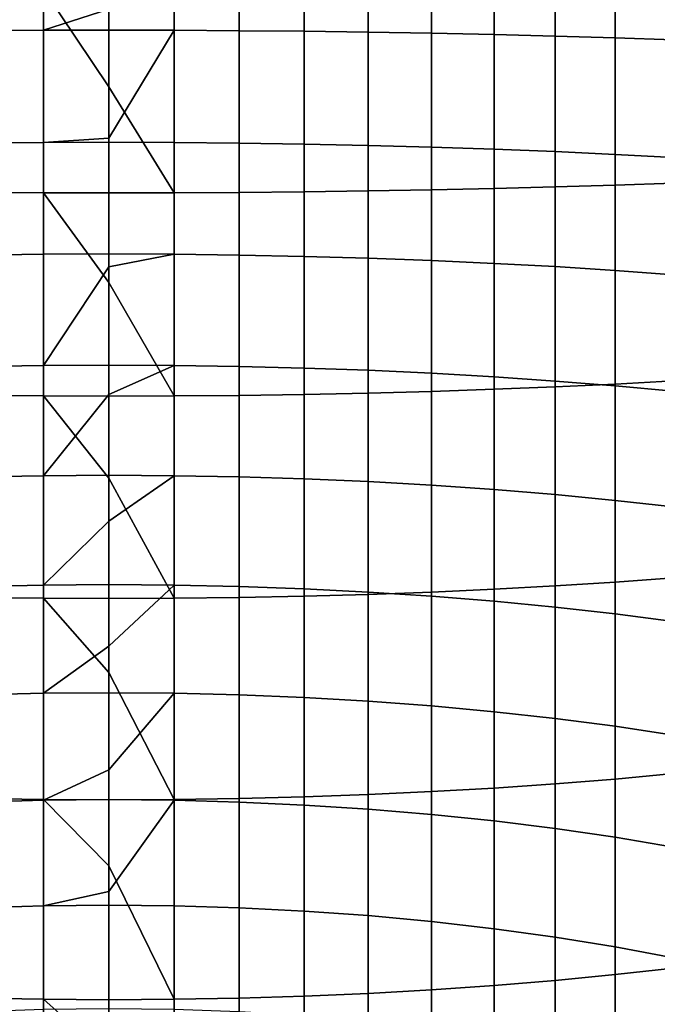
# Model space of a CAD drawing. Header units: metres. Extents: x -82 to 82, y -314 to 27.
# Tile 32 of 256: x -1 to 6, y -268 to -257. Entities that reach past the tile are written whole.
import ezdxf

# ---------------------------------------------------------------- set-up
doc = ezdxf.new("R2010")
doc.units = ezdxf.units.M
doc.layers.add('solid_K_24_41_04_000C07', color=7, linetype='CONTINUOUS')

msp = doc.modelspace()

# ---------------------------------------------------------------- linework, layer by layer
at = {"layer": 'solid_K_24_41_04_000C07'}
for points in [[(-0.716141, -257.207214, 282.949829), (-1.430107, -257.211273, 283.00885), (-1.430107, -255.975662, 283.069946), (-0.716141, -255.973892, 283.010803)], [(0, -256.975922, 282.945129), (-0.716141, -257.207214, 282.949829), (-0.716141, -255.973892, 283.010803), (0, -255.973297, 282.991058)], [(0.716141, -257.207214, 282.949829), (0, -257.205872, 282.930145), (0, -256.975922, 282.945129), (0.716141, -255.973892, 283.010803)], [(1.430107, -257.211273, 283.00885), (0.716141, -257.207214, 282.949829), (0.716141, -255.973892, 283.010803), (1.430107, -255.975662, 283.069946)], [(2.13973, -257.218048, 283.107025), (1.430107, -257.211273, 283.00885), (1.430107, -255.975662, 283.069946), (2.13973, -255.978622, 283.168274)], [(2.842854, -257.227448, 283.244049), (2.13973, -257.218048, 283.107025), (2.13973, -255.978622, 283.168274), (2.842854, -255.982758, 283.305573)], [(3.537345, -257.239532, 283.419495), (2.842854, -257.227448, 283.244049), (2.842854, -255.982758, 283.305573), (3.537345, -255.988052, 283.481354)], [(4.221093, -257.254211, 283.632874), (3.537345, -257.239532, 283.419495), (3.537345, -255.988052, 283.481354), (4.221093, -255.994492, 283.695129)], [(4.892022, -257.271423, 283.883484), (4.221093, -257.254211, 283.632874), (4.221093, -255.994492, 283.695129), (4.892022, -256.002045, 283.946198)], [(5.548094, -257.291168, 284.170563), (4.892022, -257.271423, 283.883484), (4.892022, -256.002045, 283.946198), (5.548094, -256.010712, 284.233856)], [(6.187316, -257.313385, 284.493286), (5.548094, -257.291168, 284.170563), (5.548094, -256.010712, 284.233856), (6.187316, -256.020447, 284.55719)], [(-1.430107, -258.984406, 308.790161), (-0.716141, -258.988464, 308.849182), (-0.716141, -256.755188, 308.959564), (-1.430107, -256.753387, 308.900421)], [(0, -257.825134, 308.937225), (0, -256.755768, 308.979279), (-0.716141, -256.755188, 308.959564)], [(-0.716141, -258.988464, 308.849182), (0, -258.989838, 308.868866), (0, -257.825134, 308.937225), (-0.716141, -256.755188, 308.959564)], [(0.716141, -256.755188, 308.959564), (0, -256.755768, 308.979279), (0, -257.825134, 308.937225), (0.716141, -258.988464, 308.849182)], [(0.716141, -258.988464, 308.849182), (1.430107, -258.984406, 308.790161), (1.430107, -256.753387, 308.900421), (0.716141, -256.755188, 308.959564)], [(1.430107, -258.984406, 308.790161), (2.13973, -258.977661, 308.691986), (2.13973, -256.750427, 308.802063), (1.430107, -256.753387, 308.900421)], [(2.13973, -258.977661, 308.691986), (2.842854, -258.968231, 308.554962), (2.842854, -256.746307, 308.664795), (2.13973, -256.750427, 308.802063)], [(2.842854, -258.968231, 308.554962), (3.537345, -258.956177, 308.379517), (3.537345, -256.741028, 308.488983), (2.842854, -256.746307, 308.664795)], [(3.537345, -258.956177, 308.379517), (4.221093, -258.941498, 308.166168), (4.221093, -256.734589, 308.275238), (3.537345, -256.741028, 308.488983)], [(4.221093, -258.941498, 308.166168), (4.892022, -258.924255, 307.915558), (4.892022, -256.72702, 308.024139), (4.221093, -256.734589, 308.275238)], [(4.892022, -258.924255, 307.915558), (5.548094, -258.90451, 307.628448), (5.548094, -256.718353, 307.736481), (4.892022, -256.72702, 308.024139)], [(5.548094, -258.90451, 307.628448), (6.187316, -258.882324, 307.305725), (6.187316, -256.708618, 307.413147), (5.548094, -256.718353, 307.736481)], [(0, -256.975922, 282.945129), (0, -257.205872, 282.930145), (-0.716141, -257.207214, 282.949829)], [(-0.716141, -258.437286, 282.84137), (-1.430107, -258.443634, 282.900208), (-1.430107, -257.211273, 283.00885), (-0.716141, -257.207214, 282.949829)], [(0, -258.391357, 282.826447), (-0.716141, -258.437286, 282.84137), (-0.716141, -257.207214, 282.949829), (0, -257.205872, 282.930145)], [(0.716141, -257.207214, 282.949829), (0, -258.391357, 282.826447), (0, -257.205872, 282.930145)], [(0.716141, -258.437286, 282.84137), (0, -258.435181, 282.821747), (0, -258.391357, 282.826447), (0.716141, -257.207214, 282.949829)], [(1.430107, -258.443634, 282.900208), (0.716141, -258.437286, 282.84137), (0.716141, -257.207214, 282.949829), (1.430107, -257.211273, 283.00885)], [(2.13973, -258.454163, 282.998047), (1.430107, -258.443634, 282.900208), (1.430107, -257.211273, 283.00885), (2.13973, -257.218048, 283.107025)], [(2.842854, -258.468872, 283.134583), (2.13973, -258.454163, 282.998047), (2.13973, -257.218048, 283.107025), (2.842854, -257.227448, 283.244049)], [(3.537345, -258.487671, 283.309448), (2.842854, -258.468872, 283.134583), (2.842854, -257.227448, 283.244049), (3.537345, -257.239532, 283.419495)], [(4.221093, -258.510559, 283.522064), (3.537345, -258.487671, 283.309448), (3.537345, -257.239532, 283.419495), (4.221093, -257.254211, 283.632874)], [(4.892022, -258.537445, 283.771851), (4.221093, -258.510559, 283.522064), (4.221093, -257.254211, 283.632874), (4.892022, -257.271423, 283.883484)], [(5.548094, -258.568268, 284.057953), (4.892022, -258.537445, 283.771851), (4.892022, -257.271423, 283.883484), (5.548094, -257.291168, 284.170563)], [(6.187316, -258.602875, 284.379578), (5.548094, -258.568268, 284.057953), (5.548094, -257.291168, 284.170563), (6.187316, -257.313385, 284.493286)], [(0.716141, -258.988464, 308.849182), (0, -257.825134, 308.937225), (0, -258.989838, 308.868866)], [(0, -258.391357, 282.826447), (0, -258.435181, 282.821747), (-0.716141, -258.437286, 282.84137)], [(-0.716141, -259.662262, 282.685547), (-1.430107, -259.670868, 282.74408), (-1.430107, -258.443634, 282.900208), (-0.716141, -258.437286, 282.84137)], [(0, -259.659393, 282.666016), (-0.716141, -259.662262, 282.685547), (-0.716141, -258.437286, 282.84137), (0, -258.435181, 282.821747)], [(0.716141, -259.662262, 282.685547), (0, -259.659393, 282.666016), (0, -258.435181, 282.821747), (0.716141, -258.437286, 282.84137)], [(1.430107, -259.670868, 282.74408), (0.716141, -259.662262, 282.685547), (0.716141, -258.437286, 282.84137), (1.430107, -258.443634, 282.900208)], [(2.13973, -259.68515, 282.841461), (1.430107, -259.670868, 282.74408), (1.430107, -258.443634, 282.900208), (2.13973, -258.454163, 282.998047)], [(2.842854, -259.705109, 282.977325), (2.13973, -259.68515, 282.841461), (2.13973, -258.454163, 282.998047), (2.842854, -258.468872, 283.134583)], [(3.537345, -259.730682, 283.151337), (2.842854, -259.705109, 282.977325), (2.842854, -258.468872, 283.134583), (3.537345, -258.487671, 283.309448)], [(4.221093, -259.761749, 283.362946), (3.537345, -259.730682, 283.151337), (3.537345, -258.487671, 283.309448), (4.221093, -258.510559, 283.522064)], [(4.892022, -259.798248, 283.611481), (4.221093, -259.761749, 283.362946), (4.221093, -258.510559, 283.522064), (4.892022, -258.537445, 283.771851)], [(5.548094, -259.840057, 283.896179), (4.892022, -259.798248, 283.611481), (4.892022, -258.537445, 283.771851), (5.548094, -258.568268, 284.057953)], [(6.187316, -259.887054, 284.216248), (5.548094, -259.840057, 283.896179), (5.548094, -258.568268, 284.057953), (6.187316, -258.602875, 284.379578)], [(4.221093, -261.142578, 307.972076), (4.892022, -261.115692, 307.722321), (4.892022, -258.924255, 307.915558), (4.221093, -258.941498, 308.166168)], [(4.892022, -261.115692, 307.722321), (5.548094, -261.084869, 307.436188), (5.548094, -258.90451, 307.628448), (4.892022, -258.924255, 307.915558)], [(5.548094, -261.084869, 307.436188), (6.187316, -261.050262, 307.114563), (6.187316, -258.882324, 307.305725), (5.548094, -258.90451, 307.628448)], [(-1.430107, -261.209503, 308.593964), (-0.716141, -261.215851, 308.652771), (-0.716141, -258.988464, 308.849182), (-1.430107, -258.984406, 308.790161)], [(0, -259.973602, 308.792816), (0, -258.989838, 308.868866), (-0.716141, -258.988464, 308.849182)], [(-0.716141, -261.215851, 308.652771), (0, -261.217957, 308.672394), (0, -259.973602, 308.792816), (-0.716141, -258.988464, 308.849182)], [(0.716141, -258.988464, 308.849182), (0, -258.989838, 308.868866), (0, -259.973602, 308.792816), (0.716141, -261.215851, 308.652771)], [(0.716141, -261.215851, 308.652771), (1.430107, -261.209503, 308.593964), (1.430107, -258.984406, 308.790161), (0.716141, -258.988464, 308.849182)], [(1.430107, -261.209503, 308.593964), (2.13973, -261.198975, 308.496124), (2.13973, -258.977661, 308.691986), (1.430107, -258.984406, 308.790161)], [(2.13973, -261.198975, 308.496124), (2.842854, -261.184265, 308.359558), (2.842854, -258.968231, 308.554962), (2.13973, -258.977661, 308.691986)], [(2.842854, -261.184265, 308.359558), (3.537345, -261.165466, 308.184692), (3.537345, -258.956177, 308.379517), (2.842854, -258.968231, 308.554962)], [(3.537345, -261.165466, 308.184692), (4.221093, -261.142578, 307.972076), (4.221093, -258.941498, 308.166168), (3.537345, -258.956177, 308.379517)], [(-0.716141, -260.880341, 282.482635), (-1.430107, -260.891174, 282.540802), (-1.430107, -259.670868, 282.74408), (-0.716141, -259.662262, 282.685547)], [(0, -259.800171, 282.64505), (-0.716141, -260.880341, 282.482635), (-0.716141, -259.662262, 282.685547), (0, -259.659393, 282.666016)], [(0.716141, -259.662262, 282.685547), (0, -259.800171, 282.64505), (0, -259.659393, 282.666016)], [(0.716141, -260.880341, 282.482635), (0, -260.876709, 282.463226), (0, -259.800171, 282.64505), (0.716141, -259.662262, 282.685547)], [(1.430107, -260.891174, 282.540802), (0.716141, -260.880341, 282.482635), (0.716141, -259.662262, 282.685547), (1.430107, -259.670868, 282.74408)], [(2.13973, -260.90921, 282.637512), (1.430107, -260.891174, 282.540802), (1.430107, -259.670868, 282.74408), (2.13973, -259.68515, 282.841461)], [(2.842854, -260.934387, 282.772552), (2.13973, -260.90921, 282.637512), (2.13973, -259.68515, 282.841461), (2.842854, -259.705109, 282.977325)], [(3.537345, -260.966644, 282.945435), (2.842854, -260.934387, 282.772552), (2.842854, -259.705109, 282.977325), (3.537345, -259.730682, 283.151337)], [(4.221093, -261.005829, 283.15567), (3.537345, -260.966644, 282.945435), (3.537345, -259.730682, 283.151337), (4.221093, -259.761749, 283.362946)], [(4.892022, -261.05188, 283.402618), (4.221093, -261.005829, 283.15567), (4.221093, -259.761749, 283.362946), (4.892022, -259.798248, 283.611481)], [(5.548094, -261.104645, 283.685516), (4.892022, -261.05188, 283.402618), (4.892022, -259.798248, 283.611481), (5.548094, -259.840057, 283.896179)], [(0, -259.800171, 282.64505), (0, -260.876709, 282.463226), (-0.716141, -260.880341, 282.482635)], [(6.187316, -261.16394, 284.00351), (5.548094, -261.104645, 283.685516), (5.548094, -259.840057, 283.896179), (6.187316, -259.887054, 284.216248)], [(0.716141, -261.215851, 308.652771), (0, -259.973602, 308.792816), (0, -261.217957, 308.672394)], [(0, -261.199524, 282.401306), (-0.716141, -262.089661, 282.23288), (-0.716141, -260.880341, 282.482635), (0, -260.876709, 282.463226)], [(0.716141, -260.880341, 282.482635), (0, -261.199524, 282.401306), (0, -260.876709, 282.463226)], [(-0.716141, -262.089661, 282.23288), (-1.430107, -262.102722, 282.290588), (-1.430107, -260.891174, 282.540802), (-0.716141, -260.880341, 282.482635)], [(0.716141, -262.089661, 282.23288), (0, -262.085297, 282.213623), (0, -261.199524, 282.401306), (0.716141, -260.880341, 282.482635)], [(1.430107, -262.102722, 282.290588), (0.716141, -262.089661, 282.23288), (0.716141, -260.880341, 282.482635), (1.430107, -260.891174, 282.540802)], [(2.13973, -262.124481, 282.386536), (1.430107, -262.102722, 282.290588), (1.430107, -260.891174, 282.540802), (2.13973, -260.90921, 282.637512)], [(2.842854, -262.154846, 282.520477), (2.13973, -262.124481, 282.386536), (2.13973, -260.90921, 282.637512), (2.842854, -260.934387, 282.772552)], [(3.537345, -262.193726, 282.692017), (2.842854, -262.154846, 282.520477), (2.842854, -260.934387, 282.772552), (3.537345, -260.966644, 282.945435)], [(4.221093, -262.241028, 282.900574), (3.537345, -262.193726, 282.692017), (3.537345, -260.966644, 282.945435), (4.221093, -261.005829, 283.15567)], [(4.892022, -262.29657, 283.145569), (4.221093, -262.241028, 282.900574), (4.221093, -261.005829, 283.15567), (4.892022, -261.05188, 283.402618)], [(5.548094, -262.360199, 283.426208), (4.892022, -262.29657, 283.145569), (4.892022, -261.05188, 283.402618), (5.548094, -261.104645, 283.685516)], [(4.892022, -263.298035, 307.444733), (5.548094, -263.256195, 307.160004), (5.548094, -261.084869, 307.436188), (4.892022, -261.115692, 307.722321)], [(5.548094, -263.256195, 307.160004), (6.187316, -263.209198, 306.839935), (6.187316, -261.050262, 307.114563), (5.548094, -261.084869, 307.436188)], [(0, -261.199524, 282.401306), (0, -262.085297, 282.213623), (-0.716141, -262.089661, 282.23288)], [(1.430107, -263.425385, 308.312103), (2.13973, -263.411102, 308.214752), (2.13973, -261.198975, 308.496124), (1.430107, -261.209503, 308.593964)], [(2.13973, -263.411102, 308.214752), (2.842854, -263.391144, 308.078857), (2.842854, -261.184265, 308.359558), (2.13973, -261.198975, 308.496124)], [(2.842854, -263.391144, 308.078857), (3.537345, -263.365601, 307.904846), (3.537345, -261.165466, 308.184692), (2.842854, -261.184265, 308.359558)], [(3.537345, -263.365601, 307.904846), (4.221093, -263.334503, 307.693268), (4.221093, -261.142578, 307.972076), (3.537345, -261.165466, 308.184692)], [(4.221093, -263.334503, 307.693268), (4.892022, -263.298035, 307.444733), (4.892022, -261.115692, 307.722321), (4.221093, -261.142578, 307.972076)], [(6.187316, -262.431702, 283.741699), (5.548094, -262.360199, 283.426208), (5.548094, -261.104645, 283.685516), (6.187316, -261.16394, 284.00351)], [(-1.430107, -263.425385, 308.312103), (-0.716141, -263.43399, 308.370636), (-0.716141, -261.215851, 308.652771), (-1.430107, -261.209503, 308.593964)], [(0, -262.115204, 308.568726), (0, -261.217957, 308.672394), (-0.716141, -261.215851, 308.652771)], [(-0.716141, -263.43399, 308.370636), (0, -263.436859, 308.390167), (0, -262.115204, 308.568726), (-0.716141, -261.215851, 308.652771)], [(0.716141, -261.215851, 308.652771), (0, -261.217957, 308.672394), (0, -262.115204, 308.568726), (0.716141, -263.43399, 308.370636)], [(0.716141, -263.43399, 308.370636), (1.430107, -263.425385, 308.312103), (1.430107, -261.209503, 308.593964), (0.716141, -261.215851, 308.652771)], [(-0.716141, -263.288452, 281.936707), (-1.430107, -263.303741, 281.993835), (-1.430107, -262.102722, 282.290588), (-0.716141, -262.089661, 282.23288)], [(0, -262.5867, 282.095703), (-0.716141, -263.288452, 281.936707), (-0.716141, -262.089661, 282.23288), (0, -262.085297, 282.213623)], [(0.716141, -262.089661, 282.23288), (0, -262.5867, 282.095703), (0, -262.085297, 282.213623)], [(0.716141, -263.288452, 281.936707), (0, -263.283356, 281.917633), (0, -262.5867, 282.095703), (0.716141, -262.089661, 282.23288)], [(0.716141, -263.43399, 308.370636), (0, -262.115204, 308.568726), (0, -263.436859, 308.390167)], [(1.430107, -263.303741, 281.993835), (0.716141, -263.288452, 281.936707), (0.716141, -262.089661, 282.23288), (1.430107, -262.102722, 282.290588)], [(2.13973, -263.329193, 282.088898), (1.430107, -263.303741, 281.993835), (1.430107, -262.102722, 282.290588), (2.13973, -262.124481, 282.386536)], [(2.842854, -263.364685, 282.221588), (2.13973, -263.329193, 282.088898), (2.13973, -262.124481, 282.386536), (2.842854, -262.154846, 282.520477)], [(3.537345, -263.410156, 282.391449), (2.842854, -263.364685, 282.221588), (2.842854, -262.154846, 282.520477), (3.537345, -262.193726, 282.692017)], [(4.221093, -263.465454, 282.598053), (3.537345, -263.410156, 282.391449), (3.537345, -262.193726, 282.692017), (4.221093, -262.241028, 282.900574)], [(4.892022, -263.530396, 282.840729), (4.221093, -263.465454, 282.598053), (4.221093, -262.241028, 282.900574), (4.892022, -262.29657, 283.145569)], [(5.548094, -263.604797, 283.118713), (4.892022, -263.530396, 282.840729), (4.892022, -262.29657, 283.145569), (5.548094, -262.360199, 283.426208)], [(6.187316, -263.688416, 283.431183), (5.548094, -263.604797, 283.118713), (5.548094, -262.360199, 283.426208), (6.187316, -262.431702, 283.741699)], [(0, -262.5867, 282.095703), (0, -263.283356, 281.917633), (-0.716141, -263.288452, 281.936707)], [(5.548094, -265.415283, 306.800293), (6.187316, -265.355988, 306.4823), (6.187316, -263.209198, 306.839935), (5.548094, -263.256195, 307.160004)], [(-0.716141, -264.474945, 281.594513), (-1.430107, -264.492432, 281.651031), (-1.430107, -263.303741, 281.993835), (-0.716141, -263.288452, 281.936707)], [(0, -263.958923, 281.728851), (-0.716141, -264.474945, 281.594513), (-0.716141, -263.288452, 281.936707), (0, -263.283356, 281.917633)], [(0.716141, -263.288452, 281.936707), (0, -263.958923, 281.728851), (0, -263.283356, 281.917633)], [(0.716141, -264.474945, 281.594513), (0, -264.469086, 281.575653), (0, -263.958923, 281.728851), (0.716141, -263.288452, 281.936707)], [(1.430107, -264.492432, 281.651031), (0.716141, -264.474945, 281.594513), (0.716141, -263.288452, 281.936707), (1.430107, -263.303741, 281.993835)], [(2.13973, -264.521515, 281.745026), (1.430107, -264.492432, 281.651031), (1.430107, -263.303741, 281.993835), (2.13973, -263.329193, 282.088898)], [(2.842854, -264.562103, 281.876221), (2.13973, -264.521515, 281.745026), (2.13973, -263.329193, 282.088898), (2.842854, -263.364685, 282.221588)], [(3.537345, -265.553284, 307.540375), (4.221093, -265.514099, 307.330139), (4.221093, -263.334503, 307.693268), (3.537345, -263.365601, 307.904846)], [(4.221093, -265.514099, 307.330139), (4.892022, -265.468048, 307.083191), (4.892022, -263.298035, 307.444733), (4.221093, -263.334503, 307.693268)], [(4.892022, -265.468048, 307.083191), (5.548094, -265.415283, 306.800293), (5.548094, -263.256195, 307.160004), (4.892022, -263.298035, 307.444733)], [(-1.430107, -265.628754, 307.945007), (-0.716141, -265.639587, 308.003174), (-0.716141, -263.43399, 308.370636), (-1.430107, -263.425385, 308.312103)], [(0, -264.247009, 308.26535), (0, -263.436859, 308.390167), (-0.716141, -263.43399, 308.370636)], [(-0.716141, -265.639587, 308.003174), (0, -265.643219, 308.022583), (0, -264.247009, 308.26535), (-0.716141, -263.43399, 308.370636)], [(0.716141, -263.43399, 308.370636), (0, -263.436859, 308.390167), (0, -264.247009, 308.26535), (0.716141, -265.639587, 308.003174)], [(0.716141, -265.639587, 308.003174), (1.430107, -265.628754, 307.945007), (1.430107, -263.425385, 308.312103), (0.716141, -263.43399, 308.370636)], [(1.430107, -265.628754, 307.945007), (2.13973, -265.610718, 307.848267), (2.13973, -263.411102, 308.214752), (1.430107, -263.425385, 308.312103)], [(2.13973, -265.610718, 307.848267), (2.842854, -265.585541, 307.713257), (2.842854, -263.391144, 308.078857), (2.13973, -263.411102, 308.214752)], [(3.537345, -264.614105, 282.04425), (2.842854, -264.562103, 281.876221), (2.842854, -263.364685, 282.221588), (3.537345, -263.410156, 282.391449)], [(2.842854, -265.585541, 307.713257), (3.537345, -265.553284, 307.540375), (3.537345, -263.365601, 307.904846), (2.842854, -263.391144, 308.078857)], [(4.221093, -264.677307, 282.248535), (3.537345, -264.614105, 282.04425), (3.537345, -263.410156, 282.391449), (4.221093, -263.465454, 282.598053)], [(4.892022, -264.751556, 282.488525), (4.221093, -264.677307, 282.248535), (4.221093, -263.465454, 282.598053), (4.892022, -263.530396, 282.840729)], [(5.548094, -264.836609, 282.763428), (4.892022, -264.751556, 282.488525), (4.892022, -263.530396, 282.840729), (5.548094, -263.604797, 283.118713)], [(6.187316, -264.932251, 283.072479), (5.548094, -264.836609, 282.763428), (5.548094, -263.604797, 283.118713), (6.187316, -263.688416, 283.431183)], [(0, -263.958923, 281.728851), (0, -264.469086, 281.575653), (-0.716141, -264.474945, 281.594513)], [(0.716141, -265.639587, 308.003174), (0, -264.247009, 308.26535), (0, -265.643219, 308.022583)], [(-0.716141, -265.647339, 281.206818), (-1.430107, -265.666992, 281.262604), (-1.430107, -264.492432, 281.651031), (-0.716141, -264.474945, 281.594513)], [(0, -265.313538, 281.301453), (-0.716141, -265.647339, 281.206818), (-0.716141, -264.474945, 281.594513), (0, -264.469086, 281.575653)], [(0.716141, -264.474945, 281.594513), (0, -265.313538, 281.301453), (0, -264.469086, 281.575653)], [(0.716141, -265.647339, 281.206818), (0, -265.640778, 281.188202), (0, -265.313538, 281.301453), (0.716141, -264.474945, 281.594513)], [(1.430107, -265.666992, 281.262604), (0.716141, -265.647339, 281.206818), (0.716141, -264.474945, 281.594513), (1.430107, -264.492432, 281.651031)], [(2.13973, -265.699677, 281.355438), (1.430107, -265.666992, 281.262604), (1.430107, -264.492432, 281.651031), (2.13973, -264.521515, 281.745026)], [(2.842854, -265.7453, 281.484985), (2.13973, -265.699677, 281.355438), (2.13973, -264.521515, 281.745026), (2.842854, -264.562103, 281.876221)], [(3.537345, -265.803741, 281.650848), (2.842854, -265.7453, 281.484985), (2.842854, -264.562103, 281.876221), (3.537345, -264.614105, 282.04425)], [(4.221093, -265.874786, 281.85257), (3.537345, -265.803741, 281.650848), (3.537345, -264.614105, 282.04425), (4.221093, -264.677307, 282.248535)], [(4.892022, -265.958221, 282.089508), (4.221093, -265.874786, 281.85257), (4.221093, -264.677307, 282.248535), (4.892022, -264.751556, 282.488525)], [(5.548094, -266.053833, 282.360931), (4.892022, -265.958221, 282.089508), (4.892022, -264.751556, 282.488525), (5.548094, -264.836609, 282.763428)], [(6.187316, -266.161285, 282.666046), (5.548094, -266.053833, 282.360931), (5.548094, -264.836609, 282.763428), (6.187316, -264.932251, 283.072479)], [(0, -265.313538, 281.301453), (0, -265.640778, 281.188202), (-0.716141, -265.647339, 281.206818)], [(5.548094, -267.558868, 306.357605), (6.187316, -267.487335, 306.042114), (6.187316, -265.355988, 306.4823), (5.548094, -265.415283, 306.800293)], [(3.537345, -267.725311, 307.091797), (4.221093, -267.67804, 306.88324), (4.221093, -265.514099, 307.330139), (3.537345, -265.553284, 307.540375)], [(4.221093, -267.67804, 306.88324), (4.892022, -267.622498, 306.638245), (4.892022, -265.468048, 307.083191), (4.221093, -265.514099, 307.330139)], [(4.892022, -267.622498, 306.638245), (5.548094, -267.558868, 306.357605), (5.548094, -265.415283, 306.800293), (4.892022, -265.468048, 307.083191)], [(1.430107, -267.816315, 307.493225), (2.13973, -267.794556, 307.397278), (2.13973, -265.610718, 307.848267), (1.430107, -265.628754, 307.945007)], [(2.13973, -267.794556, 307.397278), (2.842854, -267.764191, 307.263336), (2.842854, -265.585541, 307.713257), (2.13973, -265.610718, 307.848267)], [(2.842854, -267.764191, 307.263336), (3.537345, -267.725311, 307.091797), (3.537345, -265.553284, 307.540375), (2.842854, -265.585541, 307.713257)], [(-1.430107, -267.816315, 307.493225), (-0.716141, -267.829407, 307.550934), (-0.716141, -265.639587, 308.003174), (-1.430107, -265.628754, 307.945007)], [(-0.716141, -266.803925, 280.7742), (-1.430107, -266.825714, 280.829224), (-1.430107, -265.666992, 281.262604), (-0.716141, -265.647339, 281.206818)], [(0, -266.366089, 307.883026), (0, -265.643219, 308.022583), (-0.716141, -265.639587, 308.003174)], [(-0.716141, -267.829407, 307.550934), (0, -267.833771, 307.57019), (0, -266.366089, 307.883026), (-0.716141, -265.639587, 308.003174)], [(0, -266.647858, 280.814392), (-0.716141, -266.803925, 280.7742), (-0.716141, -265.647339, 281.206818), (0, -265.640778, 281.188202)], [(0.716141, -265.639587, 308.003174), (0, -265.643219, 308.022583), (0, -266.366089, 307.883026), (0.716141, -267.829407, 307.550934)], [(0.716141, -265.647339, 281.206818), (0, -266.647858, 280.814392), (0, -265.640778, 281.188202)], [(0.716141, -266.803925, 280.7742), (0, -266.796661, 280.755859), (0, -266.647858, 280.814392), (0.716141, -265.647339, 281.206818)], [(0.716141, -267.829407, 307.550934), (1.430107, -267.816315, 307.493225), (1.430107, -265.628754, 307.945007), (0.716141, -265.639587, 308.003174)], [(1.430107, -266.825714, 280.829224), (0.716141, -266.803925, 280.7742), (0.716141, -265.647339, 281.206818), (1.430107, -265.666992, 281.262604)], [(2.13973, -266.861969, 280.920685), (1.430107, -266.825714, 280.829224), (1.430107, -265.666992, 281.262604), (2.13973, -265.699677, 281.355438)], [(2.842854, -266.912567, 281.04837), (2.13973, -266.861969, 280.920685), (2.13973, -265.699677, 281.355438), (2.842854, -265.7453, 281.484985)], [(3.537345, -266.977325, 281.211884), (2.842854, -266.912567, 281.04837), (2.842854, -265.7453, 281.484985), (3.537345, -265.803741, 281.650848)], [(4.221093, -267.056091, 281.410706), (3.537345, -266.977325, 281.211884), (3.537345, -265.803741, 281.650848), (4.221093, -265.874786, 281.85257)], [(4.892022, -267.148621, 281.644257), (4.221093, -267.056091, 281.410706), (4.221093, -265.874786, 281.85257), (4.892022, -265.958221, 282.089508)], [(5.548094, -267.254608, 281.911804), (4.892022, -267.148621, 281.644257), (4.892022, -265.958221, 282.089508), (5.548094, -266.053833, 282.360931)], [(6.187316, -267.373779, 282.212555), (5.548094, -267.254608, 281.911804), (5.548094, -266.053833, 282.360931), (6.187316, -266.161285, 282.666046)], [(0.716141, -267.829407, 307.550934), (0, -266.366089, 307.883026), (0, -267.833771, 307.57019)], [(0, -266.647858, 280.814392), (0, -266.796661, 280.755859), (-0.716141, -266.803925, 280.7742)], [(-0.716141, -267.942993, 280.297333), (-1.430107, -267.966888, 280.35144), (-1.430107, -266.825714, 280.829224), (-0.716141, -266.803925, 280.7742)], [(0, -267.934998, 280.279266), (-0.716141, -267.942993, 280.297333), (-0.716141, -266.803925, 280.7742), (0, -266.796661, 280.755859)], [(0.716141, -267.942993, 280.297333), (0, -267.934998, 280.279266), (0, -266.796661, 280.755859), (0.716141, -266.803925, 280.7742)], [(1.430107, -267.966888, 280.35144), (0.716141, -267.942993, 280.297333), (0.716141, -266.803925, 280.7742), (1.430107, -266.825714, 280.829224)], [(2.13973, -268.006622, 280.441467), (1.430107, -267.966888, 280.35144), (1.430107, -266.825714, 280.829224), (2.13973, -266.861969, 280.920685)], [(2.842854, -268.062103, 280.567108), (2.13973, -268.006622, 280.441467), (2.13973, -266.861969, 280.920685), (2.842854, -266.912567, 281.04837)], [(3.537345, -268.133118, 280.727997), (2.842854, -268.062103, 280.567108), (2.842854, -266.912567, 281.04837), (3.537345, -266.977325, 281.211884)], [(4.221093, -268.219513, 280.923645), (3.537345, -268.133118, 280.727997), (3.537345, -266.977325, 281.211884), (4.221093, -267.056091, 281.410706)], [(4.892022, -268.320953, 281.153442), (4.221093, -268.219513, 280.923645), (4.221093, -267.056091, 281.410706), (4.892022, -267.148621, 281.644257)], [(5.548094, -268.437195, 281.416718), (4.892022, -268.320953, 281.153442), (4.892022, -267.148621, 281.644257), (5.548094, -267.254608, 281.911804)], [(6.187316, -268.567841, 281.712616), (5.548094, -268.437195, 281.416718), (5.548094, -267.254608, 281.911804), (6.187316, -267.373779, 282.212555)], [(4.892022, -269.758209, 306.110596), (5.548094, -269.683807, 305.832581), (5.548094, -267.558868, 306.357605), (4.892022, -267.622498, 306.638245)], [(5.548094, -269.683807, 305.832581), (6.187316, -269.600159, 305.520111), (6.187316, -267.487335, 306.042114), (5.548094, -267.558868, 306.357605)], [(3.537345, -269.878418, 306.559845), (4.221093, -269.823151, 306.353241), (4.221093, -267.67804, 306.88324), (3.537345, -267.725311, 307.091797)], [(4.221093, -269.823151, 306.353241), (4.892022, -269.758209, 306.110596), (4.892022, -267.622498, 306.638245), (4.221093, -267.67804, 306.88324)], [(2.13973, -269.959412, 306.862396), (2.842854, -269.923889, 306.729736), (2.842854, -267.764191, 307.263336), (2.13973, -267.794556, 307.397278)], [(2.842854, -269.923889, 306.729736), (3.537345, -269.878418, 306.559845), (3.537345, -267.725311, 307.091797), (2.842854, -267.764191, 307.263336)], [(-1.430107, -269.984863, 306.957458), (-0.716141, -270.000153, 307.014618), (-0.716141, -267.829407, 307.550934), (-1.430107, -267.816315, 307.493225)], [(0, -268.469513, 307.422302), (0, -267.833771, 307.57019), (-0.716141, -267.829407, 307.550934)], [(-0.716141, -270.000153, 307.014618), (0, -270.005249, 307.033661), (0, -268.469513, 307.422302), (-0.716141, -267.829407, 307.550934)], [(0.716141, -267.829407, 307.550934), (0, -267.833771, 307.57019), (0, -268.469513, 307.422302), (0.716141, -270.000153, 307.014618)], [(0.716141, -270.000153, 307.014618), (1.430107, -269.984863, 306.957458), (1.430107, -267.816315, 307.493225), (0.716141, -267.829407, 307.550934)], [(1.430107, -269.984863, 306.957458), (2.13973, -269.959412, 306.862396), (2.13973, -267.794556, 307.397278), (1.430107, -267.816315, 307.493225)]]:
    msp.add_3dface(points, dxfattribs=at)

doc.saveas('drawing.dxf')
